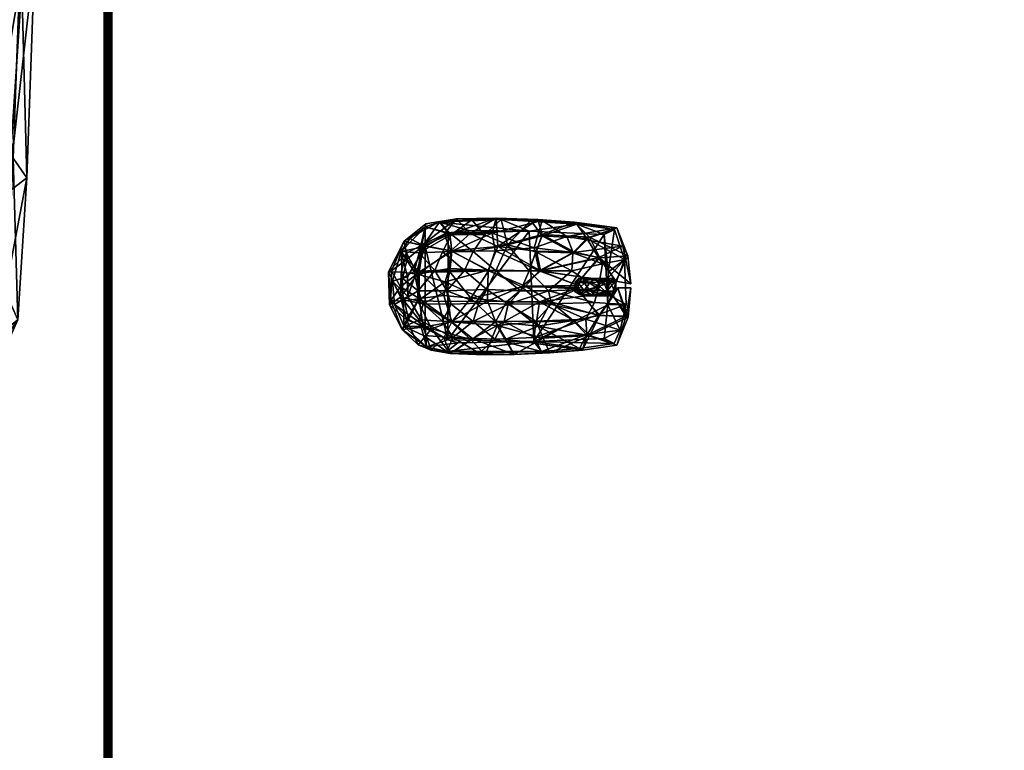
# Model space of a CAD drawing. Header units: inches. Extents: x 491 to 729, y -143 to 65.
# Tile 140 of 256: x 606 to 621, y -93 to -82. Entities that reach past the tile are written whole.
import ezdxf

# ---------------------------------------------------------------- set-up
doc = ezdxf.new("R2010")
doc.units = ezdxf.units.IN
doc.header["$MEASUREMENT"] = 0
doc.layers.add('A-FURN', color=7, linetype='Continuous')
doc.layers.add('CET Default', color=7, linetype='Continuous')
for name, color, linetype, true_color in [('CET color Bisque4', 7, 'Continuous', 0x867a6d), ('CET color Black', 7, 'Continuous', 0x000000), ('CET color Burlywood2', 7, 'Continuous', 0xedc597), ('CET color Grey15', 7, 'Continuous', 0x272727), ('CET color Grey50', 9, 'Continuous', 0x808080), ('CET color Grey65', 7, 'Continuous', 0xa4a5aa), ('CET color tan', 7, 'Continuous', 0xd4b38d)]:
    doc.layers.add(name, color=color, linetype=linetype, true_color=true_color)

# ---------------------------------------------------------------- blocks, each defined once
blk = doc.blocks.new('*C12')
at = {"layer": 'CET color Grey15', "linetype": 'Continuous'}
mesh = blk.add_polyface(dxfattribs=at)
corners = [(-0.441, 1.386, 0.62), (-0.242, 0.474, 0.892), (-0.144, 1.121, 0.738), (-0.079, 1.635, 0.569), (0.44, 1.386, 0.62), (0.143, 1.591, 0.573), (0.147, 1.125, 0.762), (0.238, 0.458, 0.896), (-0.187, -1.418, 0.766), (0.222, -1.414, 0.762), (-0.071, -0.995, 0.919), (-0.274, -0.932, 0.904), (-0.547, -0.904, 0.821), (0.23, -0.94, 0.907), (0.546, -0.904, 0.821), (-0.25, -0.332, 0.959), (0.226, -0.339, 0.963), (0.139, -1.015, 0.852), (-0.226, -0.923, 0.86), (0.182, -0.596, 0.907), (0.542, -0.892, 0.774), (-0.616, -0.185, 0.848), (-0.543, -0.892, 0.774), (-0.238, -0.328, 0.911), (-0.547, -0.225, 0.829), (0.546, -0.221, 0.829), (0.599, -0.193, 0.856), (-0.004, 0.241, 0.896), (0.238, -0.051, 0.907), (0.004, 0.182, 0.951), (-0.242, 0.454, 0.844), (-0.543, 0.411, 0.829), (-0.592, 0.379, 0.762), (0.234, 0.632, 0.817), (0.611, 0.438, 0.746), (0.542, 0.414, 0.829), (0.015, 1.058, 0.785), (-0.016, 1.054, 0.774), (-0.242, -1.82, 0.298), (-0.698, -1.626, 0.337), (-0.421, -1.579, 0.514), (0.007, -1.682, 0.526), (0.214, -1.828, 0.294), (-0.226, -1.863, 0.337), (0.281, -1.847, 0.337), (0.163, -1.678, 0.589), (-0.219, -1.67, 0.585), (-0.512, -1.587, 0.538), (0.507, -1.555, 0.495), (0.662, -1.654, 0.333), (0.226, -1.618, 0.561), (0.515, -1.587, 0.538), (0.627, -1.33, 0.577), (0.979, -1.208, 0.373), (0.9, -1.41, 0.384), (-0.635, -1.354, 0.616), (-0.964, -1.291, 0.404), (-0.999, -1.074, 0.416), (-0.624, -1.33, 0.573), (-0.219, -1.393, 0.715), (0.186, -1.393, 0.719), (0.654, -1.204, 0.675), (1.034, -0.916, 0.507), (-1.039, -0.817, 0.53), (0.792, -1.011, 0.613), (-1.05, -0.209, 0.589), (-0.805, -0.92, 0.624), (1.046, 0.067, 0.593), (1.054, -0.379, 0.593), (0.804, -0.568, 0.691), (0.816, -0.6, 0.735), (-0.991, 0.995, 0.483), (-1.031, 0.434, 0.577), (-0.797, 0.502, 0.703), (-0.757, 1.228, 0.553), (-0.901, 1.647, 0.29), (-1.015, 0.502, 0.518), (0.979, 1.121, 0.451), (1.022, 0.616, 0.55), (0.904, 1.647, 0.29), (0.757, 1.228, 0.553), (0.812, -0.059, 0.703), (0.749, 1.189, 0.514), (-0.472, 1.82, 0.44), (-0.62, 1.741, 0.365), (-0.769, 0.88, 0.589), (-0.04, 1.863, 0.471), (-0.445, 1.37, 0.573), (-0.52, 0.979, 0.668), (0.019, 1.863, 0.475), (0.019, 1.666, 0.557), (0.472, 1.824, 0.44), (0.456, 1.792, 0.404), (0.448, 1.37, 0.573), (-0.805, -1.007, 0.66), (-0.813, -0.608, 0.735), (-0.818, -0.269, 0.703), (0.796, 0.514, 0.703), (-0.527, 0.995, 0.715), (0.527, 0.995, 0.715), (0.035, 1.042, 0.738), (0.523, 0.979, 0.668)]
mesh.append_faces([[corners[k] for k in face] for face in [(0, 1, 2, 0), (0, 2, 3, 0), (4, 5, 6, 4), (4, 6, 7, 4), (8, 9, 10, 8), (8, 11, 12, 8), (8, 10, 11, 8), (9, 13, 10, 9), (9, 14, 13, 9), (11, 10, 15, 11), (11, 15, 12, 11), (10, 13, 16, 10), (10, 16, 15, 10), (17, 18, 19, 17), (17, 19, 20, 17), (13, 14, 16, 13), (12, 15, 21, 12), (22, 23, 18, 22), (22, 24, 23, 22), (18, 23, 19, 18), (20, 19, 25, 20), (14, 26, 16, 14), (19, 23, 27, 19), (19, 28, 25, 19), (19, 27, 28, 19), (15, 16, 29, 15), (15, 29, 1, 15), (15, 1, 21, 15), (23, 24, 30, 23), (23, 30, 27, 23), (16, 26, 7, 16), (16, 7, 29, 16), (21, 1, 31, 21), (24, 32, 30, 24), (28, 27, 33, 28), (28, 34, 25, 28), (28, 33, 34, 28), (26, 35, 7, 26), (29, 7, 36, 29), (29, 37, 1, 29), (29, 27, 37, 29), (29, 36, 27, 29), (30, 2, 37, 30), (30, 37, 27, 30), (7, 6, 36, 7), (1, 37, 2, 1), (38, 39, 40, 38), (38, 40, 41, 38), (38, 41, 42, 38), (38, 43, 39, 38), (38, 42, 43, 38), (43, 44, 45, 43), (43, 46, 47, 43), (43, 45, 46, 43), (43, 47, 39, 43), (43, 42, 44, 43), (42, 48, 49, 42), (42, 41, 50, 42), (42, 50, 48, 42), (42, 49, 44, 42), (44, 49, 51, 44), (44, 51, 45, 44), (49, 48, 52, 49), (49, 52, 53, 49), (49, 53, 54, 49), (49, 54, 51, 49), (39, 47, 55, 39), (39, 55, 56, 39), (39, 57, 58, 39), (39, 58, 40, 39), (39, 56, 57, 39), (40, 58, 59, 40), (40, 59, 41, 40), (48, 50, 60, 48), (48, 60, 52, 48), (54, 61, 51, 54), (54, 62, 61, 54), (54, 53, 62, 54), (56, 55, 63, 56), (56, 63, 57, 56), (53, 52, 64, 53), (53, 64, 62, 53), (57, 63, 65, 57), (57, 66, 58, 57), (57, 65, 66, 57), (62, 67, 68, 62), (62, 64, 69, 62), (62, 69, 67, 62), (62, 70, 61, 62), (62, 68, 70, 62), (71, 72, 73, 71), (71, 73, 74, 71), (71, 74, 75, 71), (71, 75, 76, 71), (71, 76, 72, 71), (77, 78, 67, 77), (77, 79, 80, 77), (77, 80, 78, 77), (77, 81, 34, 77), (77, 67, 81, 77), (77, 82, 79, 77), (77, 34, 82, 77), (75, 83, 84, 75), (75, 74, 83, 75), (75, 84, 85, 75), (75, 85, 76, 75), (84, 83, 86, 84), (84, 86, 87, 84), (84, 88, 85, 84), (84, 87, 88, 84), (83, 74, 0, 83), (83, 0, 3, 83), (83, 3, 86, 83), (86, 3, 87, 86), (89, 90, 91, 89), (89, 92, 90, 89), (89, 91, 92, 89), (92, 79, 82, 92), (92, 93, 5, 92), (92, 82, 93, 92), (92, 5, 90, 92), (92, 91, 79, 92), (91, 4, 80, 91), (91, 80, 79, 91), (91, 5, 4, 91), (91, 90, 5, 91), (46, 8, 47, 46), (46, 45, 8, 46), (41, 59, 60, 41), (41, 60, 50, 41), (45, 51, 9, 45), (45, 9, 8, 45), (47, 8, 55, 47), (51, 61, 9, 51), (55, 8, 12, 55), (55, 12, 94, 55), (55, 94, 63, 55), (58, 66, 22, 58), (58, 22, 59, 58), (59, 17, 60, 59), (59, 22, 18, 59), (59, 18, 17, 59), (60, 17, 20, 60), (60, 20, 52, 60), (52, 20, 64, 52), (61, 70, 14, 61), (61, 14, 9, 61), (94, 95, 63, 94), (94, 12, 95, 94), (64, 20, 69, 64), (63, 95, 65, 63), (66, 96, 22, 66), (66, 65, 96, 66), (95, 12, 21, 95), (95, 21, 65, 95), (69, 81, 67, 69), (69, 20, 25, 69), (69, 25, 81, 69), (70, 68, 26, 70), (70, 26, 14, 70), (96, 65, 76, 96), (96, 76, 32, 96), (96, 24, 22, 96), (96, 32, 24, 96), (68, 67, 26, 68), (65, 72, 76, 65), (65, 21, 72, 65), (81, 25, 34, 81), (67, 97, 26, 67), (67, 78, 97, 67), (72, 21, 73, 72), (76, 85, 32, 76), (73, 98, 74, 73), (73, 21, 31, 73), (73, 31, 98, 73), (97, 78, 80, 97), (97, 99, 35, 97), (97, 80, 99, 97), (97, 35, 26, 97), (85, 88, 32, 85), (98, 0, 74, 98), (98, 31, 1, 98), (98, 1, 0, 98), (88, 87, 30, 88), (88, 30, 32, 88), (100, 36, 6, 100), (100, 93, 33, 100), (100, 5, 93, 100), (100, 33, 27, 100), (100, 27, 36, 100), (100, 6, 5, 100), (101, 93, 82, 101), (101, 82, 34, 101), (101, 34, 33, 101), (101, 33, 93, 101), (99, 4, 7, 99), (99, 80, 4, 99), (99, 7, 35, 99), (87, 3, 2, 87), (87, 2, 30, 87)]])
mesh = blk.add_polyface(dxfattribs=at)
corners = [(-0.147, -1.574, 0), (0.157, -1.566, 0), (-0.084, -1.802, 0.248), (-0.539, -1.668, 0.26), (-0.614, -1.301, 0), (0.616, -1.301, 0), (0.276, -1.771, 0.252), (-0.824, -0.946, 0), (0.822, -0.95, 0), (-0.915, -1.301, 0.307), (-0.74, -1.534, 0.272), (0.616, -1.625, 0.264), (0.928, -1.281, 0.311), (-0.863, -0.626, 0.008), (-0.852, 0.302, 0), (-0.989, -1.08, 0.366), (0.865, -0.796, 0.024), (0.846, 0.369, 0), (1.003, -0.969, 0.398), (-1.029, -0.133, 0.516), (-0.958, 1.032, 0.386), (-0.8, 1.454, 0), (0.284, 1.509, 0), (0.802, 1.454, 0), (0.877, 1.608, 0.221), (0.956, 1.072, 0.378), (1.003, 0.487, 0.476), (-0.875, 1.612, 0.221), (-0.218, 1.513, 0), (-0.416, 1.766, 0.362), (0.276, 1.79, 0.386), (0.675, 1.699, 0.299), (-0.736, 1.186, 0.469), (0.738, 1.186, 0.469), (-0.128, -1.652, 0.461), (-0.23, -1.471, 0.606), (-0.515, -1.392, 0.547), (0.208, -1.637, 0.465), (0.754, -1.325, 0.429), (0.514, -1.392, 0.547), (-0.8, -0.898, 0.575), (0.787, -0.875, 0.591), (-1.025, -0.583, 0.484), (1.027, -0.472, 0.496), (-1.013, 0.325, 0.496), (-0.777, 0.499, 0.614), (-0.349, 1.427, 0.52), (0.035, 1.36, 0.587), (0.505, 1.17, 0.563), (0.248, 1.305, 0.587), (0.067, -1.408, 0.669), (0.265, -1.329, 0.677), (-0.246, -1.151, 0.748), (-0.531, -1.032, 0.693), (0.534, -1.032, 0.693), (-0.796, -0.389, 0.662), (-0.539, -0.563, 0.772), (0.81, -0.227, 0.658), (0.541, -0.563, 0.772), (-0.638, -0.034, 0.732), (0.783, 0.377, 0.63), (0.541, -0.085, 0.78), (-0.515, 0.969, 0.622), (-0.531, 0.4, 0.732), (0.534, 0.4, 0.732), (-0.242, 0.957, 0.689), (0.265, 0.645, 0.76), (0.067, 0.598, 0.787), (0.067, -0.969, 0.819), (0.273, -0.902, 0.807), (-0.246, -0.693, 0.843), (0.256, -0.476, 0.858), (0.047, -0.35, 0.882), (-0.238, -0.215, 0.866), (0.273, -0.026, 0.847), (0.067, 0.167, 0.854), (-0.242, 0.302, 0.819)]
mesh.append_faces([[corners[k] for k in face] for face in [(0, 1, 2, 0), (0, 2, 3, 0), (0, 3, 4, 0), (1, 6, 2, 1), (1, 5, 6, 1), (4, 9, 7, 4), (4, 10, 9, 4), (4, 3, 10, 4), (5, 11, 6, 5), (5, 8, 12, 5), (5, 12, 11, 5), (7, 13, 14, 7), (7, 9, 15, 7), (7, 15, 13, 7), (8, 16, 12, 8), (8, 17, 16, 8), (16, 17, 18, 16), (16, 18, 12, 16), (13, 15, 14, 13), (14, 15, 19, 14), (14, 20, 21, 14), (14, 19, 20, 14), (17, 23, 24, 17), (17, 24, 25, 17), (17, 25, 26, 17), (17, 26, 18, 17), (21, 27, 28, 21), (21, 20, 27, 21), (28, 27, 29, 28), (28, 29, 22, 28), (22, 29, 30, 22), (22, 30, 31, 22), (22, 31, 23, 22), (23, 31, 24, 23), (27, 20, 32, 27), (27, 32, 29, 27), (24, 31, 33, 24), (24, 33, 25, 24), (3, 34, 35, 3), (3, 9, 10, 3), (3, 2, 34, 3), (3, 36, 9, 3), (3, 35, 36, 3), (2, 6, 37, 2), (2, 37, 34, 2), (6, 11, 37, 6), (11, 38, 39, 11), (11, 12, 38, 11), (11, 39, 37, 11), (9, 36, 40, 9), (9, 40, 15, 9), (38, 12, 18, 38), (38, 18, 41, 38), (38, 41, 39, 38), (15, 42, 19, 15), (15, 40, 42, 15), (18, 26, 43, 18), (18, 43, 41, 18), (20, 44, 45, 20), (20, 45, 32, 20), (20, 19, 44, 20), (25, 33, 26, 25), (29, 32, 46, 29), (29, 46, 47, 29), (29, 47, 30, 29), (30, 48, 31, 30), (30, 47, 49, 30), (30, 49, 48, 30), (31, 48, 33, 31), (34, 37, 50, 34), (34, 50, 35, 34), (37, 39, 51, 37), (37, 51, 50, 37), (36, 35, 52, 36), (36, 52, 53, 36), (36, 53, 40, 36), (35, 50, 52, 35), (39, 41, 54, 39), (39, 54, 51, 39), (40, 55, 42, 40), (40, 53, 56, 40), (40, 56, 55, 40), (41, 43, 57, 41), (41, 57, 58, 41), (41, 58, 54, 41), (42, 55, 19, 42), (55, 56, 59, 55), (55, 59, 19, 55), (43, 26, 57, 43), (19, 59, 44, 19), (57, 60, 61, 57), (57, 26, 60, 57), (57, 61, 58, 57), (44, 59, 45, 44), (45, 62, 32, 45), (45, 59, 63, 45), (45, 63, 62, 45), (60, 26, 33, 60), (60, 48, 64, 60), (60, 33, 48, 60), (60, 64, 61, 60), (62, 46, 32, 62), (62, 63, 65, 62), (62, 65, 46, 62), (48, 49, 66, 48), (48, 66, 64, 48), (46, 65, 47, 46), (47, 67, 49, 47), (47, 65, 67, 47), (49, 67, 66, 49), (50, 51, 68, 50), (50, 68, 52, 50), (51, 69, 68, 51), (51, 54, 69, 51), (52, 68, 70, 52), (52, 70, 53, 52), (53, 70, 56, 53), (68, 69, 71, 68), (68, 72, 70, 68), (68, 71, 72, 68), (69, 54, 58, 69), (69, 58, 71, 69), (56, 70, 73, 56), (56, 73, 59, 56), (70, 72, 73, 70), (58, 74, 71, 58), (58, 61, 74, 58), (72, 71, 74, 72), (72, 74, 75, 72), (72, 75, 73, 72), (59, 73, 76, 59), (59, 76, 63, 59), (73, 75, 76, 73), (74, 61, 64, 74), (74, 64, 66, 74), (74, 67, 75, 74), (74, 66, 67, 74), (75, 67, 76, 75), (63, 76, 65, 63), (76, 67, 65, 76)]])
mesh.append_faces([[corners[k] for k in face] for face in [(17, 21, 22, 17)]], dxfattribs={"vtx0": -1, "vtx1": -1, "vtx2": -1, "vtx3": -1})
mesh.append_faces([[corners[k] for k in face] for face in [(1, 4, 5, 1), (8, 14, 17, 8)]], dxfattribs={"vtx0": -1, "vtx1": -1, "vtx3": -1})
mesh.append_faces([[corners[k] for k in face] for face in [(4, 8, 5, 4)]], dxfattribs={"vtx0": -1, "vtx2": -1, "vtx3": -1})
mesh.append_faces([[corners[k] for k in face] for face in [(17, 22, 23, 17)]], dxfattribs={"vtx0": -1, "vtx3": -1})
mesh.append_faces([[corners[k] for k in face] for face in [(0, 4, 1, 0)]], dxfattribs={"vtx1": -1})
mesh.append_faces([[corners[k] for k in face] for face in [(4, 7, 8, 4), (7, 14, 8, 7), (14, 21, 17, 14)]], dxfattribs={"vtx1": -1, "vtx2": -1})
mesh.append_faces([[corners[k] for k in face] for face in [(21, 28, 22, 21)]], dxfattribs={"vtx2": -1})
at = {"layer": 'CET color Grey50', "linetype": 'Continuous'}
mesh = blk.add_polyface(dxfattribs=at)
corners = [(-0.07, 1.006, 0.594), (0.056, 1.034, 0.677), (-0.05, 1.152, 0.799), (-0.125, 1.133, 0.712), (0.08, 1.635, 0.59), (-0.07, 1.619, 0.653), (0.068, 1.5, 0.775), (0.123, 1.081, 0.689), (0.06, 1.231, 0.83), (0.123, 1.31, 0.791), (-0.125, 1.465, 0.744), (-0.074, 1.441, 0.807), (0.06, 1.148, 0.244), (0.127, 1.259, 0.248), (0.12, 1.069, 0.362), (-0.066, 1.042, 0.354), (-0.066, 1.239, 0.208), (-0.003, 1.382, 0.201), (-0.122, 1.326, 0.244), (0.088, 1.484, 0.252), (0.127, 1.572, 0.492), (-0.125, 1.057, 0.409), (-0.122, 1.576, 0.452), (-0.066, 1.544, 0.295), (0.076, 1.619, 0.397), (-0.062, 1.631, 0.464), (0.08, 1.002, 0.511)]
mesh.append_faces([[corners[k] for k in face] for face in [(0, 1, 2, 0), (0, 2, 3, 0), (4, 5, 6, 4), (1, 7, 8, 1), (1, 8, 2, 1), (7, 9, 8, 7), (5, 10, 11, 5), (5, 11, 6, 5), (3, 11, 10, 3), (3, 2, 11, 3), (2, 8, 11, 2), (8, 6, 11, 8), (8, 9, 6, 8), (12, 13, 14, 12), (12, 15, 16, 12), (12, 16, 17, 12), (12, 17, 13, 12), (12, 14, 15, 12), (16, 18, 17, 16), (16, 15, 18, 16), (13, 17, 19, 13), (13, 19, 20, 13), (13, 20, 9, 13), (13, 9, 14, 13), (18, 15, 21, 18), (18, 22, 23, 18), (18, 23, 17, 18), (18, 21, 3, 18), (18, 3, 22, 18), (17, 23, 19, 17), (19, 24, 20, 19), (19, 23, 24, 19), (23, 22, 25, 23), (23, 25, 24, 23), (15, 14, 26, 15), (15, 26, 0, 15), (15, 0, 21, 15), (14, 7, 26, 14), (14, 9, 7, 14), (21, 0, 3, 21), (24, 25, 4, 24), (24, 4, 20, 24), (26, 7, 1, 26), (26, 1, 0, 26), (22, 3, 10, 22), (22, 10, 5, 22), (22, 5, 25, 22), (25, 5, 4, 25), (20, 4, 6, 20), (20, 6, 9, 20)]])
blk = doc.blocks.new('*C16')
at = {"layer": 'CET Default', "linetype": 'Continuous', "rotation": 269.9999999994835}
blk.add_blockref('*C12', (613.477, -86.225, 28.5), dxfattribs=at)
blk = doc.blocks.new('*C99')
at = {"layer": 'CET color Burlywood2', "linetype": 'Continuous'}
mesh = blk.add_polyface(dxfattribs=at)
corners = [(35, -14.382, 27.563), (35, -14.478, 27.585), (35, -14.462, 27.572), (35, -14.444, 27.562), (35, -14.423, 27.557), (35, -14.402, 27.558), (-35, -14.382, 27.563), (-35, -14.417, 28.49), (-35, -14.382, 28.5), (-35, -14.449, 28.473), (-35, -14.478, 28.449), (-35, -14.5, 28.42), (-35, -14.5, 27.643), (-35, -14.497, 27.622), (-35, -14.49, 27.603), (-35, -14.478, 27.585), (-35, -14.462, 27.572), (-35, -14.444, 27.562), (-35, -14.423, 27.557), (-35, -14.402, 27.558), (35, -14.382, 28.5), (35, -14.417, 28.49), (35, -14.449, 28.473), (35, -14.478, 28.449), (35, -14.5, 28.42), (35, -14.5, 27.643), (35, -14.497, 27.622), (35, -14.49, 27.603)]
mesh.append_faces([[corners[k] for k in face] for face in [(0, 1, 2, 0), (0, 2, 3, 0), (0, 3, 4, 0), (6, 9, 7, 6), (6, 10, 9, 6), (6, 11, 10, 6), (6, 12, 11, 6), (6, 13, 12, 6), (6, 16, 15, 6), (6, 17, 16, 6), (6, 18, 17, 6), (0, 21, 22, 0), (0, 22, 23, 0), (0, 23, 24, 0), (0, 24, 25, 0), (0, 25, 26, 0)]], dxfattribs={"vtx0": -1, "vtx2": -1, "vtx3": -1})
mesh.append_faces([[corners[k] for k in face] for face in [(0, 4, 5, 0), (6, 7, 8, 6), (6, 15, 14, 6), (0, 8, 20, 0), (20, 7, 21, 20), (21, 9, 22, 21), (22, 10, 23, 22), (23, 11, 24, 23), (24, 12, 25, 24), (25, 13, 26, 25), (26, 14, 27, 26), (27, 15, 1, 27), (1, 16, 2, 1), (2, 17, 3, 2), (3, 18, 4, 3), (4, 19, 5, 4), (5, 6, 0, 5), (0, 26, 27, 0)]], dxfattribs={"vtx0": -1, "vtx3": -1})
mesh.append_faces([[corners[k] for k in face] for face in [(6, 14, 13, 6), (6, 19, 18, 6), (0, 6, 8, 0), (20, 8, 7, 20), (21, 7, 9, 21), (22, 9, 10, 22), (23, 10, 11, 23), (24, 11, 12, 24), (25, 12, 13, 25), (26, 13, 14, 26), (27, 14, 15, 27), (1, 15, 16, 1), (2, 16, 17, 2), (3, 17, 18, 3), (4, 18, 19, 4), (5, 19, 6, 5), (0, 20, 21, 0), (0, 27, 1, 0)]], dxfattribs={"vtx2": -1})
at = {"layer": 'CET color tan', "linetype": 'Continuous'}
mesh = blk.add_polyface(dxfattribs=at)
corners = [(-35, -14.382, 28.5), (35, -14.382, 28.5), (35, 14.5, 28.5), (-35, 14.5, 28.5)]
mesh.append_faces([[corners[k] for k in face] for face in [(0, 2, 3, 0)]], dxfattribs={"vtx0": -1, "vtx3": -1})
mesh.append_faces([[corners[k] for k in face] for face in [(0, 1, 2, 0)]], dxfattribs={"vtx2": -1})
mesh = blk.add_polyface(dxfattribs=at)
corners = [(-35, -14.382, 27.563), (35, 14.5, 27.563), (35, -14.382, 27.563), (-35, 14.5, 27.563)]
mesh.append_faces([[corners[k] for k in face] for face in [(0, 1, 2, 0)]], dxfattribs={"vtx0": -1, "vtx3": -1})
mesh.append_faces([[corners[k] for k in face] for face in [(0, 3, 1, 0)]], dxfattribs={"vtx2": -1})
blk = doc.blocks.new('*C97')
at = {"layer": 'A-FURN', "linetype": 'Continuous', "rotation": 269.9999999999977}
blk.add_blockref('*C99', (621.737, -77.635), dxfattribs=at)
blk = doc.blocks.new('*C50')
at = {"layer": 'CET color Bisque4', "linetype": 'Continuous'}
mesh = blk.add_polyface(dxfattribs=at)
corners = [(-7.928, 11.242, 17.749), (-5.958, 11.619, 17.176), (-5.966, 15.958, 17.127), (-7.595, 14.757, 17.587), (-9.224, 11.304, 17.84), (-9.057, 6.466, 17.983), (-7.867, 6.666, 17.827), (-2.958, 18.422, 16.432), (-5.232, 18, 16.784), (-2.859, 17.182, 16.653), (-7.332, 16.969, 17.263), (-8.627, 15.488, 17.649), (-9.191, 13.614, 17.802), (0.041, 0.559, 14.958), (0.041, 0.118, 15.342), (-2.176, 0.157, 15.423), (-2.08, 0.61, 14.978), (0.041, 17.549, 16.382), (0.041, 18.788, 16.16), (-2.451, 2.856, 17.089), (-2.587, 1.4, 17.007), (0.041, 1.316, 16.815), (0.041, 2.771, 16.876), (-6.588, 0.763, 15.02), (-7.508, 0.376, 15.875), (-8.205, 0.602, 15.918), (-7.259, 1.077, 15.024), (-7.654, 3.034, 17.992), (-8.822, 2.342, 18.099), (-8.692, 1.904, 18.099), (0.041, 0.043, 16.259), (0.041, 0.585, 16.643), (-2.573, 0.589, 16.805), (-2.451, 0.118, 16.39), (-8.161, 0.53, 17.389), (-8.214, 0.814, 17.772), (-8.817, 1.163, 17.839), (-8.832, 0.841, 17.45), (-8.207, 1.669, 18.099), (-6.14, 1.566, 17.491), (-5.853, 2.974, 17.517), (-5.934, 0.349, 16.768), (-6.12, 0.741, 17.207), (-4.877, 0.693, 15), (-5.411, 0.271, 15.612), (-2.712, 12.009, 16.638), (0.041, 12.335, 16.43), (-5.964, 6.824, 17.327), (-2.583, 6.961, 16.948), (0.041, 7.084, 16.842), (-8.801, 2.855, 18.089), (-5.542, 1.399, 14.531), (-6.343, 1.734, 14.536), (-4.241, 1.391, 14.531), (-1.923, 1.378, 14.532), (0.041, 1.367, 14.531), (-7.902, 0.201, 16.776), (-8.667, 0.549, 16.836), (-5.716, 0.065, 16.287), (-2.287, -0.062, 15.822), (0.041, -0.134, 15.705), (-5.773, 2.395, 14.269), (-4.266, 2.773, 14.269), (-3.091, 2.773, 14.269), (-1.646, 2.773, 14.269), (0.041, 2.773, 14.269), (-10.077, 11.246, 17.679), (-9.805, 13.552, 17.64), (-9.577, 6.418, 17.748), (-9.201, 2.795, 17.947), (-2.783, 18.81, 16.204), (-5.101, 18.43, 16.643), (0.041, 19.025, 15.957), (-7.313, 17.398, 17.011), (-8.806, 15.652, 17.455), (-9.148, 1.823, 17.832), (-9.143, 1.203, 17.455), (-8.846, 0.714, 16.837), (-8.408, 0.796, 15.915), (-7.669, 1.513, 15.033), (-6.695, 2.149, 14.542), (8.011, 11.242, 17.749), (7.678, 14.757, 17.587), (6.049, 15.958, 17.127), (6.04, 11.619, 17.176), (9.307, 11.304, 17.84), (7.95, 6.666, 17.827), (9.139, 6.466, 17.983), (3.041, 18.422, 16.432), (2.942, 17.182, 16.653), (5.315, 18, 16.784), (7.415, 16.969, 17.263), (8.71, 15.488, 17.649), (9.274, 13.614, 17.802), (2.163, 0.61, 14.978), (2.259, 0.157, 15.423), (2.534, 2.856, 17.089), (2.669, 1.4, 17.007), (6.671, 0.763, 15.02), (7.341, 1.077, 15.024), (8.288, 0.602, 15.918), (7.591, 0.376, 15.875), (7.737, 3.034, 17.992), (8.775, 1.904, 18.099), (8.905, 2.342, 18.099), (2.533, 0.118, 16.39), (2.656, 0.589, 16.805), (8.244, 0.53, 17.389), (8.915, 0.841, 17.45), (8.9, 1.163, 17.839), (8.296, 0.814, 17.772), (5.935, 2.974, 17.517), (6.223, 1.566, 17.491), (8.29, 1.669, 18.099), (6.016, 0.349, 16.768), (6.203, 0.741, 17.207), (4.96, 0.693, 15), (5.494, 0.271, 15.612), (2.795, 12.009, 16.638), (6.046, 6.824, 17.327), (2.666, 6.961, 16.948), (8.884, 2.855, 18.089), (5.625, 1.399, 14.531), (6.426, 1.734, 14.536), (4.323, 1.391, 14.531), (2.006, 1.378, 14.532), (8.749, 0.549, 16.836), (7.984, 0.201, 16.776), (5.798, 0.065, 16.287), (2.37, -0.062, 15.822), (5.856, 2.395, 14.269), (4.349, 2.773, 14.269), (3.174, 2.773, 14.269), (1.728, 2.773, 14.269), (10.159, 11.246, 17.679), (9.888, 13.552, 17.64), (9.659, 6.418, 17.748), (9.284, 2.795, 17.947), (5.184, 18.43, 16.643), (2.866, 18.81, 16.204), (7.395, 17.398, 17.011), (8.888, 15.652, 17.455), (9.23, 1.823, 17.832), (9.225, 1.203, 17.455), (8.929, 0.714, 16.837), (8.49, 0.796, 15.915), (7.752, 1.513, 15.033), (6.778, 2.149, 14.542)]
mesh.append_faces([[corners[k] for k in face] for face in [(0, 1, 2, 0), (2, 3, 0, 2), (4, 5, 6, 4), (6, 0, 4, 6), (7, 8, 2, 7), (2, 9, 7, 2), (8, 10, 3, 8), (3, 2, 8, 3), (10, 11, 3, 10), (11, 12, 3, 11), (12, 4, 0, 12), (0, 3, 12, 0), (13, 14, 15, 13), (15, 16, 13, 15), (17, 18, 7, 17), (7, 9, 17, 7), (19, 20, 21, 19), (21, 22, 19, 21), (23, 24, 25, 23), (25, 26, 23, 25), (27, 28, 29, 27), (30, 31, 32, 30), (32, 33, 30, 32), (34, 35, 36, 34), (36, 37, 34, 36), (27, 38, 39, 27), (39, 40, 27, 39), (41, 42, 35, 41), (35, 34, 41, 35), (43, 44, 24, 43), (24, 23, 43, 24), (9, 45, 46, 9), (46, 17, 9, 46), (16, 15, 44, 16), (44, 43, 16, 44), (33, 32, 42, 33), (42, 41, 33, 42), (40, 39, 20, 40), (20, 19, 40, 20), (2, 1, 45, 2), (45, 9, 2, 45), (0, 6, 47, 0), (47, 1, 0, 47), (45, 1, 47, 45), (47, 48, 45, 47), (46, 45, 48, 46), (48, 49, 46, 48), (6, 5, 50, 6), (50, 27, 6, 50), (47, 6, 27, 47), (27, 40, 47, 27), (48, 47, 40, 48), (40, 19, 48, 40), (49, 48, 19, 49), (19, 22, 49, 19), (51, 23, 26, 51), (26, 52, 51, 26), (53, 43, 23, 53), (23, 51, 53, 23), (54, 16, 43, 54), (43, 53, 54, 43), (55, 13, 16, 55), (16, 54, 55, 16), (25, 24, 56, 25), (56, 57, 25, 56), (44, 58, 56, 44), (56, 24, 44, 56), (15, 59, 58, 15), (58, 44, 15, 58), (14, 60, 59, 14), (59, 15, 14, 59), (56, 34, 37, 56), (37, 57, 56, 37), (58, 41, 34, 58), (34, 56, 58, 34), (59, 33, 41, 59), (41, 58, 59, 41), (60, 30, 33, 60), (33, 59, 60, 33), (61, 62, 51, 61), (51, 52, 61, 51), (63, 53, 51, 63), (51, 62, 63, 51), (64, 54, 53, 64), (53, 63, 64, 53), (65, 55, 54, 65), (54, 64, 65, 54), (66, 4, 12, 66), (12, 67, 66, 12), (4, 66, 68, 4), (68, 5, 4, 68), (5, 68, 69, 5), (69, 50, 5, 69), (7, 70, 71, 7), (71, 8, 7, 71), (70, 7, 18, 70), (18, 72, 70, 18), (8, 71, 73, 8), (73, 10, 8, 73), (10, 73, 74, 10), (74, 11, 10, 74), (11, 74, 67, 11), (67, 12, 11, 67), (31, 21, 20, 31), (20, 32, 31, 20), (32, 20, 39, 32), (39, 42, 32, 39), (38, 35, 42, 38), (42, 39, 38, 42), (36, 35, 38, 36), (38, 29, 36, 38), (50, 69, 75, 50), (75, 28, 50, 75), (27, 50, 28, 27), (75, 36, 29, 75), (29, 28, 75, 29), (76, 37, 36, 76), (36, 75, 76, 36), (77, 57, 37, 77), (37, 76, 77, 37), (25, 57, 77, 25), (77, 78, 25, 77), (79, 26, 25, 79), (25, 78, 79, 25), (52, 26, 79, 52), (79, 80, 52, 79), (80, 61, 52, 80), (27, 29, 38, 27), (81, 82, 83, 81), (83, 84, 81, 83), (85, 81, 86, 85), (86, 87, 85, 86), (88, 89, 83, 88), (83, 90, 88, 83), (90, 83, 82, 90), (82, 91, 90, 82), (91, 82, 92, 91), (92, 82, 93, 92), (93, 82, 81, 93), (81, 85, 93, 81), (13, 94, 95, 13), (95, 14, 13, 95), (17, 89, 88, 17), (88, 18, 17, 88), (96, 22, 21, 96), (21, 97, 96, 21), (98, 99, 100, 98), (100, 101, 98, 100), (102, 103, 104, 102), (30, 105, 106, 30), (106, 31, 30, 106), (107, 108, 109, 107), (109, 110, 107, 109), (102, 111, 112, 102), (112, 113, 102, 112), (114, 107, 110, 114), (110, 115, 114, 110), (116, 98, 101, 116), (101, 117, 116, 101), (89, 17, 46, 89), (46, 118, 89, 46), (94, 116, 117, 94), (117, 95, 94, 117), (105, 114, 115, 105), (115, 106, 105, 115), (111, 96, 97, 111), (97, 112, 111, 97), (83, 89, 118, 83), (118, 84, 83, 118), (81, 84, 119, 81), (119, 86, 81, 119), (118, 120, 119, 118), (119, 84, 118, 119), (46, 49, 120, 46), (120, 118, 46, 120), (86, 102, 121, 86), (121, 87, 86, 121), (119, 111, 102, 119), (102, 86, 119, 102), (120, 96, 111, 120), (111, 119, 120, 111), (49, 22, 96, 49), (96, 120, 49, 96), (122, 123, 99, 122), (99, 98, 122, 99), (124, 122, 98, 124), (98, 116, 124, 98), (125, 124, 116, 125), (116, 94, 125, 116), (55, 125, 94, 55), (94, 13, 55, 94), (100, 126, 127, 100), (127, 101, 100, 127), (117, 101, 127, 117), (127, 128, 117, 127), (95, 117, 128, 95), (128, 129, 95, 128), (14, 95, 129, 14), (129, 60, 14, 129), (127, 126, 108, 127), (108, 107, 127, 108), (128, 127, 107, 128), (107, 114, 128, 107), (129, 128, 114, 129), (114, 105, 129, 114), (60, 129, 105, 60), (105, 30, 60, 105), (130, 123, 122, 130), (122, 131, 130, 122), (132, 131, 122, 132), (122, 124, 132, 122), (133, 132, 124, 133), (124, 125, 133, 124), (65, 133, 125, 65), (125, 55, 65, 125), (134, 135, 93, 134), (93, 85, 134, 93), (85, 87, 136, 85), (136, 134, 85, 136), (87, 121, 137, 87), (137, 136, 87, 137), (88, 90, 138, 88), (138, 139, 88, 138), (139, 72, 18, 139), (18, 88, 139, 18), (90, 91, 140, 90), (140, 138, 90, 140), (91, 92, 141, 91), (141, 140, 91, 141), (92, 93, 135, 92), (135, 141, 92, 135), (31, 106, 97, 31), (97, 21, 31, 97), (106, 115, 112, 106), (112, 97, 106, 112), (113, 112, 115, 113), (115, 110, 113, 115), (109, 103, 113, 109), (113, 110, 109, 113), (121, 104, 142, 121), (142, 137, 121, 142), (102, 104, 121, 102), (142, 104, 103, 142), (103, 109, 142, 103), (143, 142, 109, 143), (109, 108, 143, 109), (144, 143, 108, 144), (108, 126, 144, 108), (100, 145, 144, 100), (144, 126, 100, 144), (146, 145, 100, 146), (100, 99, 146, 100), (123, 147, 146, 123), (146, 99, 123, 146), (147, 123, 130, 147), (102, 113, 103, 102)]])
at = {"layer": 'CET color Black', "linetype": 'Continuous'}
mesh = blk.add_polyface(dxfattribs=at)
corners = [(-12.396, 7.351, 2.17), (-12.205, 6.961, 1.573), (-11.649, 7.233, 1.573), (-11.84, 7.623, 2.17), (-12.205, 6.961, 0.835), (-11.649, 7.233, 0.835), (-12.396, 7.351, 0.237), (-11.84, 7.623, 0.237), (-12.149, 8.254, 0.009), (-12.149, 8.254, 2.399), (-12.705, 7.981, 2.399), (-12.149, 8.254, 1.204), (-0.914, -2.864, 0.237), (-1.343, -2.925, 0.835), (-1.431, -2.311, 0.835), (-1.001, -2.25, 0.237), (-1.343, -2.925, 1.573), (-1.431, -2.311, 1.573), (-0.914, -2.864, 2.17), (-1.001, -2.25, 2.17), (-1.365, -2.339, 1.006), (-1.365, -2.339, 1.553), (-1.462, -1.653, 1.553), (-1.462, -1.653, 1.006), (-0.958, -2.281, 2.118), (-1.056, -1.596, 2.118), (-1.083, -1.671, 0.237), (-1.513, -1.733, 0.835), (-1.6, -1.119, 0.835), (-1.17, -1.058, 0.237), (-1.513, -1.733, 1.573), (-1.6, -1.119, 1.573), (-1.083, -1.671, 2.17), (-1.17, -1.058, 2.17), (-0.388, -1.573, 1.204), (-0.475, -0.959, 1.204)]
mesh.append_faces([[corners[k] for k in face] for face in [(0, 1, 2, 0), (2, 3, 0, 2), (1, 4, 5, 1), (5, 2, 1, 5), (5, 7, 11, 5), (7, 8, 11, 7), (9, 3, 11, 9), (21, 24, 25, 21), (25, 22, 21, 25), (30, 27, 34, 30), (28, 31, 35, 28), (31, 33, 35, 31)]])
mesh.append_faces([[corners[k] for k in face] for face in [(3, 2, 11, 3)]], dxfattribs={"vtx1": -1})
mesh.append_faces([[corners[k] for k in face] for face in [(4, 6, 7, 4), (7, 5, 4, 7), (8, 7, 6, 8), (3, 9, 10, 3), (2, 5, 11, 2), (12, 13, 14, 12), (14, 15, 12, 14), (13, 16, 17, 13), (17, 14, 13, 17), (16, 18, 19, 16), (19, 17, 16, 19), (20, 21, 22, 20), (22, 23, 20, 22), (26, 27, 28, 26), (28, 29, 26, 28), (27, 30, 31, 27), (31, 28, 27, 31), (30, 32, 33, 30), (33, 31, 30, 33)]], dxfattribs={"vtx2": -1})
at = {"layer": 'CET color Grey65', "linetype": 'Continuous'}
mesh = blk.add_polyface(dxfattribs=at)
corners = [(0.364, -2.018, 2.436), (-0.011, -2.186, 2.436), (0.367, -1.432, 2.436), (13.203, 7.754, 3.978), (13.246, 7.344, 3.978), (13.204, 7.358, 2.436), (13.16, 7.767, 2.436), (1.779, 11.731, 6.819), (1.582, 11.166, 6.819), (12.604, 7.951, 2.436), (12.604, 7.952, 2.934), (1.78, 11.731, 4.557), (1.432, 12.128, 6.819), (1.456, 12.135, 4.557), (0.028, 11.681, 6.819), (0.028, 11.681, 4.558), (12.366, 7.239, 2.436), (12.366, 7.238, 2.934), (1.403, 10.595, 4.557), (12.965, 7.041, 3.978), (12.923, 7.056, 2.436), (1.403, 10.595, 6.819), (0.887, 10.484, 6.819), (0.902, 10.464, 4.557), (7.834, 22.997, 3.978), (8.237, 22.911, 3.978), (8.211, 22.875, 2.436), (7.808, 22.96, 2.436), (0.521, 13.361, 6.819), (0.998, 12.999, 6.819), (7.461, 22.488, 2.436), (7.461, 22.489, 2.934), (0.522, 13.362, 4.557), (0.037, 13.154, 6.819), (0.037, 13.179, 4.557), (8.065, 22.042, 2.436), (8.066, 22.042, 2.934), (1.486, 12.653, 4.557), (8.439, 22.55, 3.978), (8.411, 22.515, 2.436), (1.486, 12.652, 6.819), (-8.322, 22.601, 3.978), (-8.116, 22.958, 3.978), (-8.09, 22.922, 2.436), (-8.295, 22.566, 2.436), (-1.418, 12.669, 6.819), (-0.926, 13.01, 6.819), (-7.953, 22.09, 2.436), (-7.954, 22.089, 2.934), (-1.418, 12.67, 4.557), (-1.37, 12.144, 6.819), (-1.394, 12.152, 4.557), (-7.342, 22.526, 2.436), (-7.342, 22.527, 2.934), (-0.446, 13.368, 4.557), (-7.71, 23.038, 3.978), (-7.685, 23.001, 2.436), (-0.445, 13.367, 6.819), (-12.938, 7.113, 3.978), (-13.214, 7.42, 3.978), (-13.172, 7.434, 2.436), (-12.896, 7.128, 2.436), (-1.358, 10.611, 6.819), (-1.531, 11.184, 6.819), (-12.337, 7.307, 2.436), (-12.337, 7.306, 2.934), (-1.359, 10.611, 4.557), (-0.844, 10.494, 6.819), (-0.859, 10.474, 4.557), (-12.564, 8.022, 2.436), (-12.564, 8.023, 2.934), (-1.722, 11.751, 4.557), (-13.165, 7.831, 3.978), (-13.122, 7.843, 2.436), (-1.722, 11.751, 6.819), (0.365, -2.062, 3.978), (-0.012, -2.23, 3.978), (0.617, 10.031, 6.819), (0.019, 10.044, 6.819), (0.368, -1.432, 2.934), (0.617, 10.03, 4.557), (-0.383, -1.426, 2.436), (-0.384, -1.426, 2.934), (-0.58, 10.037, 4.557), (-0.387, -2.057, 3.978), (-0.385, -2.012, 2.436), (-0.58, 10.038, 6.819)]
mesh.append_faces([[corners[k] for k in face] for face in [(0, 1, 2, 0), (3, 4, 5, 3), (5, 6, 3, 5), (7, 8, 4, 7), (4, 3, 7, 4), (9, 10, 3, 9), (3, 6, 9, 3), (7, 3, 10, 7), (10, 11, 7, 10), (12, 7, 11, 12), (11, 13, 12, 11), (7, 12, 14, 7), (13, 11, 15, 13), (14, 8, 7, 14), (10, 9, 16, 10), (16, 17, 10, 16), (11, 10, 17, 11), (17, 18, 11, 17), (15, 11, 18, 15), (19, 20, 5, 19), (5, 4, 19, 5), (21, 19, 4, 21), (4, 8, 21, 4), (16, 20, 19, 16), (19, 17, 16, 19), (21, 18, 17, 21), (17, 19, 21, 17), (22, 23, 18, 22), (18, 21, 22, 18), (21, 14, 22, 21), (23, 15, 18, 23), (14, 21, 8, 14), (16, 9, 20, 16), (20, 9, 5, 20), (6, 5, 9, 6), (24, 25, 26, 24), (26, 27, 24, 26), (28, 29, 25, 28), (25, 24, 28, 25), (30, 31, 24, 30), (24, 27, 30, 24), (28, 24, 31, 28), (31, 32, 28, 31), (33, 28, 32, 33), (32, 34, 33, 32), (28, 33, 14, 28), (34, 32, 15, 34), (14, 29, 28, 14), (31, 30, 35, 31), (35, 36, 31, 35), (32, 31, 36, 32), (36, 37, 32, 36), (15, 32, 37, 15), (38, 39, 26, 38), (26, 25, 38, 26), (40, 38, 25, 40), (25, 29, 40, 25), (35, 39, 38, 35), (38, 36, 35, 38), (40, 37, 36, 40), (36, 38, 40, 36), (12, 13, 37, 12), (37, 40, 12, 37), (40, 14, 12, 40), (13, 15, 37, 13), (14, 40, 29, 14), (35, 30, 39, 35), (39, 30, 26, 39), (27, 26, 30, 27), (41, 42, 43, 41), (43, 44, 41, 43), (45, 46, 42, 45), (42, 41, 45, 42), (47, 48, 41, 47), (41, 44, 47, 41), (45, 41, 48, 45), (48, 49, 45, 48), (50, 45, 49, 50), (49, 51, 50, 49), (45, 50, 14, 45), (51, 49, 15, 51), (14, 46, 45, 14), (48, 47, 52, 48), (52, 53, 48, 52), (49, 48, 53, 49), (53, 54, 49, 53), (15, 49, 54, 15), (55, 56, 43, 55), (43, 42, 55, 43), (57, 55, 42, 57), (42, 46, 57, 42), (52, 56, 55, 52), (55, 53, 52, 55), (57, 54, 53, 57), (53, 55, 57, 53), (33, 34, 54, 33), (54, 57, 33, 54), (57, 14, 33, 57), (34, 15, 54, 34), (14, 57, 46, 14), (52, 47, 56, 52), (56, 47, 43, 56), (44, 43, 47, 44), (58, 59, 60, 58), (60, 61, 58, 60), (62, 63, 59, 62), (59, 58, 62, 59), (64, 65, 58, 64), (58, 61, 64, 58), (62, 58, 65, 62), (65, 66, 62, 65), (67, 62, 66, 67), (66, 68, 67, 66), (62, 67, 14, 62), (68, 66, 15, 68), (14, 63, 62, 14), (65, 64, 69, 65), (69, 70, 65, 69), (66, 65, 70, 66), (70, 71, 66, 70), (15, 66, 71, 15), (72, 73, 60, 72), (60, 59, 72, 60), (74, 72, 59, 74), (59, 63, 74, 59), (69, 73, 72, 69), (72, 70, 69, 72), (74, 71, 70, 74), (70, 72, 74, 70), (50, 51, 71, 50), (71, 74, 50, 71), (74, 14, 50, 74), (51, 15, 71, 51), (14, 74, 63, 14), (69, 64, 73, 69), (73, 64, 60, 73), (61, 60, 64, 61), (75, 76, 1, 75), (1, 0, 75, 1), (77, 78, 76, 77), (76, 75, 77, 76), (2, 79, 75, 2), (75, 0, 2, 75), (77, 75, 79, 77), (79, 80, 77, 79), (22, 77, 80, 22), (80, 23, 22, 80), (77, 22, 14, 77), (23, 80, 15, 23), (14, 78, 77, 14), (79, 2, 81, 79), (81, 82, 79, 81), (80, 79, 82, 80), (82, 83, 80, 82), (15, 80, 83, 15), (84, 85, 1, 84), (1, 76, 84, 1), (86, 84, 76, 86), (76, 78, 86, 76), (81, 85, 84, 81), (84, 82, 81, 84), (86, 83, 82, 86), (82, 84, 86, 82), (67, 68, 83, 67), (83, 86, 67, 83), (86, 14, 67, 86), (68, 15, 83, 68), (14, 86, 78, 14), (81, 2, 85, 81), (85, 2, 1, 85)]])
blk = doc.blocks.new('*C72')
at = {"layer": 'A-FURN', "linetype": 'Continuous', "rotation": 89.99999999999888}
blk.add_blockref('*C50', (606.11, -78.838, 0), dxfattribs=at)

msp = doc.modelspace()

# ---------------------------------------------------------------- block references
at = {"layer": 'A-FURN', "linetype": 'Continuous'}
for name in ['*C97', '*C72']:
    msp.add_blockref(name, (0, 0), dxfattribs=at)
at = {"layer": 'CET Default', "linetype": 'Continuous'}
msp.add_blockref('*C16', (0, 0), dxfattribs=at)

doc.saveas('drawing.dxf')
